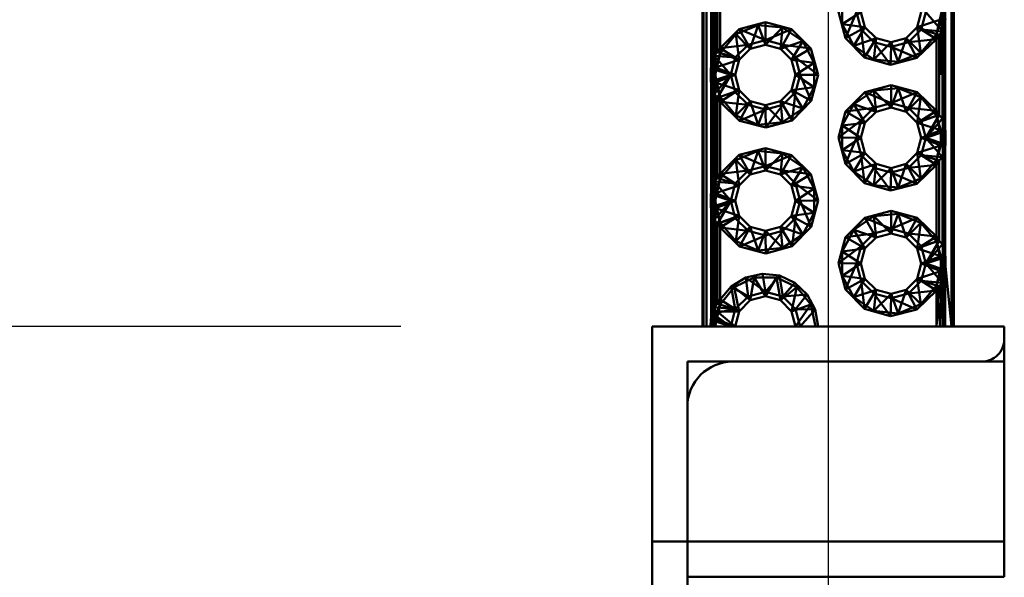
# Paper-space layout 'Layout1' of a CAD drawing. Extents: x -2 to 1033, y -36 to 596.
# Tile 39 of 127: x 347.61 to 351.53, y 218.39 to 220.6. Entities that reach past the tile are written whole.
import ezdxf

# ---------------------------------------------------------------- set-up
doc = ezdxf.new("R2010")
doc.units = 0
for name, pattern in [('ACAD_ISO02W100', [15, 12, -3]), ('ACAD_ISO04W100', [30.5, 24, -3, 0.5, -3]), ('HP_01_CER_B', [8, 5, -1, 1, -1])]:
    doc.linetypes.add(name, pattern=pattern)
doc.layers.get('0').update_dxf_attribs({"linetype": 'CONTINUOUS'})
doc.layers.get('DEFPOINTS').update_dxf_attribs({"color": 132, "linetype": 'CONTINUOUS'})
for name, color, linetype, lineweight in [('SS_KOTY', 3, 'CONTINUOUS', 25), ('SS_OSY_025', 7, 'HP_01_CER_B', 25), ('SS_ZEBRIKY', 24, 'CONTINUOUS', 50)]:
    doc.layers.add(name, color=color, linetype=linetype, lineweight=lineweight)
doc.styles.add('ROMANS', font='romans.shx', dxfattribs={"width": 0.8})
doc.dimstyles.new('A-1_(2.5)_50AS', dxfattribs={"dimtxt": 2.5, "dimasz": 2, "dimexe": 1, "dimexo": 2, "dimgap": 0, "dimtad": 0, "dimdec": 1, "dimlfac": 50, "dimrnd": 1, "dimtxsty": 'ROMANS', "dimblk1": 'OBLIQUE', "dimblk2": 'OBLIQUE', "dimsah": 1, "dimcen": 2, "dimclrd": 256, "dimclre": 256, "dimclrt": 256, "dimadec": 1, "dimazin": 2, "dimtfac": 0.714286, "dimtdec": 1, "dimtmove": 0, "dimatfit": 3, "dimldrblk": 'OPEN', "dimfxl": 1, "dimtvp": 1.142857, "dimtfill": 1, "dimtolj": 1, "dimlwd": -1, "dimlwe": -1, "dimarcsym": 0})

# ---------------------------------------------------------------- blocks, each defined once
blk = doc.blocks.new('_Oblique')
at = {"color": 0, "linetype": 'ByBlock', "lineweight": -2}
blk.add_line((-0.5, -0.5), (0.5, 0.5), dxfattribs=at)
blk = doc.blocks.new('*D92')
at = {"layer": 'DEFPOINTS', "color": 0, "transparency": 16777216}
for p in [(351.1289, 227.3836, -7252), (344.4611, 219.3836), (351.1289, 219.3836, -7252)]:
    blk.add_point(p, dxfattribs=at)
at = {"layer": 'SS_KOTY', "transparency": 16777216}
for p, q in [((349.1289, 227.3836), (343.4611, 227.3836)), ((344.4611, 227.3836), (344.4611, 219.3836)), ((349.1289, 219.3836), (343.4611, 219.3836))]:
    blk.add_line(p, q, dxfattribs=at)
at = {"layer": 'SS_KOTY', "transparency": 16777216, "xscale": 2, "yscale": 2, "zscale": 2}
for p, rotation in [((344.4611, 227.3836), 90), ((344.4611, 219.3836), 270)]:
    blk.add_blockref('_Oblique', p, dxfattribs=dict(at, rotation=rotation))
at = {"layer": 'SS_KOTY', "transparency": 16777216, "insert": (341.604, 223.3836), "char_height": 2.5, "attachment_point": 5, "rotation": 90, "style": 'ROMANS', "bg_fill": 3, "box_fill_scale": 1.1, "bg_fill_color": 256, "bg_fill_true_color": 13158600, "bg_fill_transparency": 0}
blk.add_mtext('\\A1;400', dxfattribs=at)
blk = doc.blocks.new('_OPEN')
at = {"color": 0, "linetype": 'ByBlock'}
for p, q in [((-1, 0.1667), (0, 0)), ((0, 0), (-1, -0.1667)), ((0, 0), (-1, 0))]:
    blk.add_line(p, q, dxfattribs=at)

psp = doc.layouts.get("Layout1")

# ---------------------------------------------------------------- linework, layer by layer
at = {"layer": 'SS_ZEBRIKY', "color": 3, "linetype": 'ACAD_ISO02W100', "ltscale": 0.25}
for p, q in [((351.2848, 219.3836), (351.2848, 227.3836)), ((351.2888, 227.3836), (351.2888, 219.3836)), ((351.2788, 227.1336), (351.2788, 219.6336)), ((351.2941, 220.6031), (351.2941, 220.6641)), ((351.1828, 220.5736), (351.2766, 220.6037)), ((351.2788, 220.6336), (351.2588, 220.5465)), ((351.2588, 220.5465), (351.2766, 220.6037)), ((351.2941, 220.6336), (351.2828, 220.5569)), ((351.1968, 220.4721), (351.1828, 220.5736)), ((351.2588, 220.5465), (351.1828, 220.5736)), ((351.2676, 220.5746), (351.2658, 220.5767)), ((351.2828, 220.5569), (351.2676, 220.5746)), ((351.2588, 220.5465), (351.1968, 220.4721)), ((351.2588, 220.5266), (351.2588, 220.5465)), ((351.2697, 220.5434), (351.2589, 220.5466)), ((351.2617, 220.5589), (351.2627, 220.5588)), ((351.1828, 220.1936), (351.1968, 220.2952)), ((351.1968, 220.2952), (351.2588, 220.2208)), ((351.1828, 220.1936), (351.2588, 220.2208)), ((351.2167, 220.1336), (351.2614, 220.2097)), ((351.2588, 220.2208), (351.2588, 220.2407)), ((351.2588, 220.2208), (351.2788, 220.1336)), ((351.2766, 220.1636), (351.2588, 220.2208)), ((351.2589, 220.2207), (351.2697, 220.2239)), ((351.2614, 220.2097), (351.262, 220.2107)), ((351.262, 220.2107), (351.2697, 220.2239)), ((351.2676, 220.1927), (351.2828, 220.2103)), ((351.2828, 220.2103), (351.2941, 220.1336)), ((351.2766, 220.1636), (351.1828, 220.1936)), ((351.2167, 220.1336), (351.2658, 220.1906)), ((351.2658, 220.1906), (351.2676, 220.1927)), ((351.1988, 220.1336), (351.2766, 220.1636)), ((351.2766, 220.1037), (351.1988, 220.1336)), ((351.2788, 220.1336), (351.2588, 220.0465)), ((351.2773, 220.1538), (351.2744, 220.1528)), ((351.2788, 220.1336), (351.2766, 220.1636)), ((351.2766, 220.1037), (351.2766, 220.1636)), ((351.2766, 220.1037), (351.2788, 220.1336)), ((351.2905, 220.1581), (351.2773, 220.1538)), ((351.2941, 220.1336), (351.2828, 220.0569)), ((351.2952, 220.1597), (351.2905, 220.1581)), ((351.2941, 220.1031), (351.2941, 220.1641)), ((351.2952, 220.1597), (351.2941, 220.1336)), ((351.2941, 220.1336), (351.2952, 220.1076)), ((351.1828, 220.0736), (351.2766, 220.1037)), ((351.2588, 220.0465), (351.2766, 220.1037)), ((351.2744, 220.1145), (351.2773, 220.1135)), ((351.2773, 220.1135), (351.2905, 220.1091)), ((351.2905, 220.1091), (351.2952, 220.1076)), ((351.1968, 219.9721), (351.1828, 220.0736)), ((351.2588, 220.0465), (351.1828, 220.0736)), ((351.2627, 220.0588), (351.2617, 220.0589)), ((351.2676, 220.0746), (351.2658, 220.0767)), ((351.2828, 220.0569), (351.2676, 220.0746)), ((351.2588, 220.0465), (351.1968, 219.9721)), ((351.2588, 220.0266), (351.2588, 220.0465)), ((351.2697, 220.0434), (351.2589, 220.0466)), ((351.1828, 219.6936), (351.1968, 219.7952)), ((351.1968, 219.7952), (351.2588, 219.7208)), ((351.2588, 219.7208), (351.2588, 219.7407)), ((351.1828, 219.6936), (351.2588, 219.7208)), ((351.2167, 219.6336), (351.2614, 219.7097)), ((351.2588, 219.7208), (351.2788, 219.6336)), ((351.2766, 219.6636), (351.2588, 219.7208)), ((351.2589, 219.7207), (351.2697, 219.7239)), ((351.2614, 219.7097), (351.262, 219.7107)), ((351.262, 219.7107), (351.2697, 219.7239)), ((351.2676, 219.6927), (351.2828, 219.7103)), ((351.2828, 219.7103), (351.2941, 219.6336)), ((351.2766, 219.6636), (351.1828, 219.6936)), ((351.1988, 219.6336), (351.2766, 219.6636)), ((351.2167, 219.6336), (351.2658, 219.6906)), ((351.2658, 219.6906), (351.2676, 219.6927)), ((351.2788, 219.6336), (351.2766, 219.6636)), ((351.2766, 219.6037), (351.2766, 219.6636)), ((351.2941, 219.6336), (351.2941, 219.6641)), ((351.2766, 219.6037), (351.1988, 219.6336)), ((351.2788, 219.6336), (351.2588, 219.5465)), ((351.2738, 219.3836), (351.2788, 219.6336)), ((351.2744, 219.6528), (351.2773, 219.6538)), ((351.2766, 219.6037), (351.2788, 219.6336)), ((351.2773, 219.6538), (351.2905, 219.6581)), ((351.2788, 219.6336), (351.2848, 219.3836)), ((351.2941, 219.6336), (351.2828, 219.5569)), ((351.2905, 219.6581), (351.2952, 219.6597)), ((351.2941, 219.6336), (351.2952, 219.6597)), ((351.2941, 219.6336), (351.2952, 219.623)), ((351.2941, 219.6336), (351.2952, 219.6076)), ((351.2941, 219.603), (351.2941, 219.6336)), ((351.1828, 219.5736), (351.2766, 219.6037)), ((351.2588, 219.5465), (351.2766, 219.6037)), ((351.2744, 219.6145), (351.2773, 219.6135)), ((351.2773, 219.6135), (351.2905, 219.6091)), ((351.2905, 219.6091), (351.2952, 219.6076)), ((351.1828, 219.5736), (351.1968, 219.4721)), ((351.2588, 219.5465), (351.1828, 219.5736)), ((351.2588, 219.5465), (351.1968, 219.4721)), ((351.2738, 219.3836), (351.2588, 219.5465)), ((351.2588, 219.5266), (351.2588, 219.5465)), ((351.2697, 219.5434), (351.2589, 219.5466)), ((351.2617, 219.5589), (351.2627, 219.5588)), ((351.2676, 219.5746), (351.2658, 219.5767)), ((351.2828, 219.5569), (351.2676, 219.5746))]:
    psp.add_line(p, q, dxfattribs=at)
at = {"layer": 'SS_ZEBRIKY', "color": 7, "linetype": 'Continuous', "ltscale": 0.25}
for p, q in [((351.3195, 219.3836), (351.3195, 227.3836)), ((351.3288, 219.3836), (351.3288, 227.3836)), ((351.1988, 220.6336), (351.1828, 220.5736)), ((351.1983, 220.5647), (351.2167, 220.6336)), ((351.2828, 220.5569), (351.2167, 220.6336)), ((351.2828, 220.5569), (351.2952, 220.6076)), ((351.2941, 220.1641), (351.2941, 220.6031)), ((351.1983, 220.5647), (351.1828, 220.5736)), ((351.2588, 220.5266), (351.1983, 220.5647)), ((351.2697, 220.5434), (351.1983, 220.5647)), ((351.1983, 220.5647), (351.2828, 220.5569)), ((351.2588, 220.5266), (351.1815, 220.4511)), ((351.2697, 220.5434), (351.2588, 220.5266)), ((351.2588, 220.2407), (351.2588, 220.5266)), ((351.2697, 220.5434), (351.2828, 220.5569)), ((351.2697, 220.5434), (351.2697, 220.2239)), ((351.2828, 220.2103), (351.2828, 220.5569)), ((351.1824, 220.3157), (351.2588, 220.2407)), ((351.1983, 220.2026), (351.2588, 220.2407)), ((351.1983, 220.2026), (351.2697, 220.2239)), ((351.2167, 220.1336), (351.2697, 220.2239)), ((351.2167, 220.1336), (351.2828, 220.2103)), ((351.2588, 220.2407), (351.2697, 220.2239)), ((351.2697, 220.2239), (351.2828, 220.2103)), ((351.2952, 220.1597), (351.2828, 220.2103)), ((351.1828, 220.1936), (351.1983, 220.2026)), ((351.1828, 220.1936), (351.1988, 220.1336)), ((351.2167, 220.1336), (351.1983, 220.2026)), ((351.1988, 220.1336), (351.1828, 220.0736)), ((351.1983, 220.0647), (351.2167, 220.1336)), ((351.1988, 220.1336), (351.2167, 220.1336)), ((351.2952, 220.1597), (351.2167, 220.1336)), ((351.2828, 220.0569), (351.2167, 220.1336)), ((351.2167, 220.1336), (351.2952, 220.1076)), ((351.2952, 220.1076), (351.2952, 220.1597)), ((351.2828, 220.0569), (351.2952, 220.1076)), ((351.2941, 219.6641), (351.2941, 220.1031)), ((351.1983, 220.0647), (351.1828, 220.0736)), ((351.2588, 220.0266), (351.1983, 220.0647)), ((351.2697, 220.0434), (351.1983, 220.0647)), ((351.2828, 220.0569), (351.1983, 220.0647)), ((351.2697, 220.0434), (351.2828, 220.0569)), ((351.2828, 219.7103), (351.2828, 220.0569)), ((351.2588, 220.0266), (351.1815, 219.9511)), ((351.2697, 220.0434), (351.2588, 220.0266)), ((351.2588, 219.7407), (351.2588, 220.0266)), ((351.2697, 220.0434), (351.2697, 219.7239)), ((351.1824, 219.8157), (351.2588, 219.7407)), ((351.1983, 219.7026), (351.2588, 219.7407)), ((351.2697, 219.7239), (351.2588, 219.7407)), ((351.1828, 219.6936), (351.1983, 219.7026)), ((351.1983, 219.7026), (351.2697, 219.7239)), ((351.2167, 219.6336), (351.1983, 219.7026)), ((351.2167, 219.6336), (351.2697, 219.7239)), ((351.2167, 219.6336), (351.2828, 219.7103)), ((351.2828, 219.7103), (351.2697, 219.7239)), ((351.2952, 219.6597), (351.2828, 219.7103)), ((351.1828, 219.6936), (351.1988, 219.6336)), ((351.1988, 219.6336), (351.1828, 219.5736)), ((351.1983, 219.5647), (351.2167, 219.6336)), ((351.2167, 219.6336), (351.1988, 219.6336)), ((351.2167, 219.6336), (351.2952, 219.6597)), ((351.2828, 219.5569), (351.2167, 219.6336)), ((351.2167, 219.6336), (351.2952, 219.6076)), ((351.2952, 219.6076), (351.2952, 219.6597)), ((351.2952, 219.623), (351.3195, 219.3836)), ((351.2828, 219.5569), (351.2952, 219.6076)), ((351.2938, 219.3836), (351.2941, 219.603)), ((351.1983, 219.5647), (351.1828, 219.5736)), ((351.2588, 219.5266), (351.1983, 219.5647)), ((351.2697, 219.5434), (351.1983, 219.5647)), ((351.1983, 219.5647), (351.2828, 219.5569)), ((351.2697, 219.5434), (351.2828, 219.5569)), ((351.2938, 219.3836), (351.2828, 219.5569)), ((351.2588, 219.5266), (351.1815, 219.4511)), ((351.2588, 219.5266), (351.2697, 219.5434)), ((351.2588, 219.3836), (351.2697, 219.5434)), ((351.2588, 219.3836), (351.2588, 219.5266)), ((351.2697, 219.5434), (351.2938, 219.3836))]:
    psp.add_line(p, q, dxfattribs=at)
at = {"layer": 'SS_ZEBRIKY', "color": 1, "linetype": 'Continuous', "ltscale": 0.25}
for p, q in [((351.5288, 219.3836), (351.5288, 218.5291)), ((351.5288, 218.5291), (351.5288, 218.3885))]:
    psp.add_line(p, q, dxfattribs=at)
at = {"layer": 'SS_ZEBRIKY', "color": 3, "linetype": 'ACAD_ISO02W100', "ltscale": 0.25}
psp.add_arc((351.4388, 219.3336), 0.09, 270, 0, dxfattribs=at)

# ---------------------------------------------------------------- dimensions: what is measured, and where the dimension line sits
at = {"layer": 'SS_KOTY'}
dim = psp.add_linear_dim(base=(344.4611, 219.3836), p1=(351.1289, 227.3836, -7252), p2=(351.1289, 219.3836, -7252), angle=90, dimstyle='A-1_(2.5)_50AS', override={"dimtmove": 1}, dxfattribs=at)
dim.commit()
dim.dimension.update_dxf_attribs({"geometry": '*D92', "text_midpoint": (341.604, 223.3836)})

# ---------------------------------------------------------------- next in the draw order: linework, layer by layer
at = {"layer": 'SS_OSY_025'}
psp.add_line((350.8288, 230.8236, -7242), (350.8288, 215.4789, -7242), dxfattribs=at)
at = {"layer": 'SS_ZEBRIKY', "color": 7, "linetype": 'Continuous', "ltscale": 0.25}
for p, q in [((350.3288, 227.3836), (350.3288, 219.3836)), ((350.333, 227.3836), (350.333, 219.3836)), ((350.3451, 227.3836), (350.3451, 219.3836)), ((350.3636, 220.4141), (350.3636, 220.8531)), ((350.3749, 220.8069), (350.3749, 220.4603)), ((350.388, 220.4739), (350.388, 220.7934)), ((350.3988, 220.7766), (350.3988, 220.4907)), ((350.8968, 220.5301), (350.8694, 220.6347)), ((350.941, 220.6336), (350.8968, 220.5301)), ((350.9594, 220.5647), (350.941, 220.6336)), ((350.9749, 220.5736), (350.9588, 220.6336)), ((350.3988, 220.4907), (350.4753, 220.5657)), ((350.4753, 220.5657), (350.5788, 220.5931)), ((350.4753, 220.5657), (350.5099, 220.5031)), ((350.4753, 220.5657), (350.5788, 220.5215)), ((350.5788, 220.5931), (350.6833, 220.5652)), ((350.5788, 220.5931), (350.5788, 220.5215)), ((350.5788, 220.5215), (350.6833, 220.5652)), ((350.6833, 220.5652), (350.6478, 220.5031)), ((350.6833, 220.5652), (350.7599, 220.489)), ((350.9594, 220.5647), (350.8968, 220.5301)), ((350.9749, 220.5736), (350.9594, 220.5647)), ((350.9594, 220.5647), (350.9726, 220.4531)), ((351.0099, 220.5142), (350.9594, 220.5647)), ((351.0188, 220.5297), (350.9749, 220.5736)), ((351.1828, 220.5736), (351.1388, 220.5297)), ((351.1478, 220.5142), (351.1983, 220.5647)), ((350.9726, 220.4531), (350.8968, 220.5301)), ((351.0188, 220.5297), (351.0099, 220.5142)), ((351.0788, 220.5136), (351.0188, 220.5297)), ((351.1388, 220.5297), (351.0788, 220.5136)), ((351.1388, 220.5297), (351.1478, 220.5142)), ((351.2588, 220.5266), (351.1478, 220.5142)), ((350.388, 220.4739), (350.3988, 220.4907)), ((350.3988, 220.4907), (350.5099, 220.5031)), ((350.3988, 220.4907), (350.4594, 220.4526)), ((350.4594, 220.4526), (350.5099, 220.5031)), ((350.4749, 220.4436), (350.5188, 220.4876)), ((350.5099, 220.5031), (350.5788, 220.5215)), ((350.5099, 220.5031), (350.5188, 220.4876)), ((350.5188, 220.4876), (350.5788, 220.5036)), ((350.5788, 220.5215), (350.6478, 220.5031)), ((350.5788, 220.5215), (350.5788, 220.5036)), ((350.5788, 220.5036), (350.6388, 220.4876)), ((350.6478, 220.5031), (350.6388, 220.4876)), ((350.6388, 220.4876), (350.6828, 220.4436)), ((350.6478, 220.5031), (350.6983, 220.4526)), ((350.7599, 220.489), (350.6478, 220.5031)), ((350.7599, 220.489), (350.6983, 220.4526)), ((350.7599, 220.489), (350.7883, 220.3847)), ((351.0099, 220.5142), (350.9726, 220.4531)), ((351.0099, 220.5142), (351.0768, 220.4242)), ((351.0788, 220.4957), (351.0099, 220.5142)), ((351.0788, 220.4957), (351.0768, 220.4242)), ((351.1478, 220.5142), (351.0788, 220.4957)), ((351.0788, 220.5136), (351.0788, 220.4957)), ((351.0788, 220.4957), (351.1815, 220.4511)), ((351.1815, 220.4511), (351.1478, 220.5142)), ((350.3749, 220.4603), (350.3625, 220.4097)), ((350.388, 220.4739), (350.3749, 220.4603)), ((350.3749, 220.4603), (350.441, 220.3836)), ((350.3749, 220.4603), (350.4594, 220.4526)), ((350.388, 220.4739), (350.4594, 220.4526)), ((350.4594, 220.4526), (350.441, 220.3836)), ((350.4594, 220.4526), (350.4749, 220.4436)), ((350.6983, 220.4526), (350.6828, 220.4436)), ((350.6983, 220.4526), (350.7167, 220.3836)), ((350.7883, 220.3847), (350.6983, 220.4526)), ((351.0768, 220.4242), (350.9726, 220.4531)), ((351.1815, 220.4511), (351.0768, 220.4242)), ((350.3625, 220.4097), (350.441, 220.3836)), ((350.3625, 220.4097), (350.3625, 220.3576)), ((350.4588, 220.3836), (350.4749, 220.4436)), ((350.6828, 220.4436), (350.6988, 220.3836)), ((350.3625, 220.3576), (350.441, 220.3836)), ((350.441, 220.3836), (350.3749, 220.3069)), ((350.441, 220.3836), (350.388, 220.2934)), ((350.441, 220.3836), (350.4594, 220.3147)), ((350.441, 220.3836), (350.4588, 220.3836)), ((350.4749, 220.3236), (350.4588, 220.3836)), ((350.6988, 220.3836), (350.6828, 220.3236)), ((350.6983, 220.3147), (350.7167, 220.3836)), ((350.6988, 220.3836), (350.7167, 220.3836)), ((350.7883, 220.3847), (350.7167, 220.3836)), ((350.7167, 220.3836), (350.7609, 220.2801)), ((350.7883, 220.3847), (350.7609, 220.2801)), ((350.3625, 220.3576), (350.3749, 220.3069)), ((350.3636, 219.9141), (350.3636, 220.3531)), ((350.9744, 220.3152), (351.0788, 220.3431)), ((351.0788, 220.3431), (351.1824, 220.3157)), ((351.0788, 220.3431), (351.0788, 220.2715)), ((350.3749, 220.3069), (350.388, 220.2934)), ((350.3749, 220.3069), (350.3749, 219.9603)), ((350.4594, 220.3147), (350.388, 220.2934)), ((350.388, 220.2934), (350.3988, 220.2766)), ((350.388, 219.9739), (350.388, 220.2934)), ((350.4594, 220.3147), (350.3988, 220.2766)), ((350.4749, 220.3236), (350.4594, 220.3147)), ((350.4594, 220.3147), (350.5099, 220.2642)), ((350.5188, 220.2797), (350.4749, 220.3236)), ((350.6828, 220.3236), (350.6388, 220.2797)), ((350.6478, 220.2642), (350.6983, 220.3147)), ((350.6828, 220.3236), (350.6983, 220.3147)), ((350.6983, 220.3147), (350.685, 220.2031)), ((350.6983, 220.3147), (350.7609, 220.2801)), ((350.8978, 220.239), (350.9744, 220.3152)), ((350.9744, 220.3152), (351.0099, 220.2531)), ((350.9744, 220.3152), (351.0788, 220.2715)), ((351.0788, 220.2715), (351.1824, 220.3157)), ((351.1824, 220.3157), (351.1478, 220.2531)), ((350.4762, 220.2011), (350.3988, 220.2766)), ((350.5099, 220.2642), (350.3988, 220.2766)), ((350.3988, 220.2766), (350.3988, 219.9907)), ((350.5099, 220.2642), (350.4762, 220.2011)), ((350.5188, 220.2797), (350.5099, 220.2642)), ((350.5099, 220.2642), (350.5788, 220.2458)), ((350.5788, 220.2636), (350.5188, 220.2797)), ((350.6388, 220.2797), (350.5788, 220.2636)), ((350.5788, 220.2458), (350.6478, 220.2642)), ((350.5788, 220.2636), (350.5788, 220.2458)), ((350.6478, 220.2642), (350.5809, 220.1742)), ((350.6388, 220.2797), (350.6478, 220.2642)), ((350.6478, 220.2642), (350.685, 220.2031)), ((350.7609, 220.2801), (350.685, 220.2031)), ((350.8978, 220.239), (351.0099, 220.2531)), ((350.9594, 220.2026), (351.0099, 220.2531)), ((351.0099, 220.2531), (351.0788, 220.2715)), ((351.0099, 220.2531), (351.0188, 220.2376)), ((351.0188, 220.2376), (351.0788, 220.2536)), ((351.0788, 220.2715), (351.1478, 220.2531)), ((351.0788, 220.2715), (351.0788, 220.2536)), ((351.0788, 220.2536), (351.1388, 220.2376)), ((351.1478, 220.2531), (351.1388, 220.2376)), ((351.1983, 220.2026), (351.1478, 220.2531)), ((351.1478, 220.2531), (351.2588, 220.2407)), ((350.5788, 220.2458), (350.4762, 220.2011)), ((350.5788, 220.2458), (350.5809, 220.1742)), ((350.8694, 220.1347), (350.8978, 220.239)), ((350.8978, 220.239), (350.9594, 220.2026)), ((350.9749, 220.1936), (351.0188, 220.2376)), ((351.1388, 220.2376), (351.1828, 220.1936)), ((350.5809, 220.1742), (350.4762, 220.2011)), ((350.685, 220.2031), (350.5809, 220.1742)), ((350.8694, 220.1347), (350.9594, 220.2026)), ((350.9594, 220.2026), (350.941, 220.1336)), ((350.9588, 220.1336), (350.9749, 220.1936)), ((350.9594, 220.2026), (350.9749, 220.1936)), ((350.8968, 220.0301), (350.8694, 220.1347)), ((350.8694, 220.1347), (350.941, 220.1336)), ((350.941, 220.1336), (350.8968, 220.0301)), ((350.941, 220.1336), (350.9594, 220.0647)), ((350.941, 220.1336), (350.9588, 220.1336)), ((350.9749, 220.0736), (350.9588, 220.1336)), ((350.4753, 220.0657), (350.5788, 220.0931)), ((350.5788, 220.0931), (350.6833, 220.0652)), ((350.5788, 220.0931), (350.5788, 220.0215)), ((350.3988, 219.9907), (350.4753, 220.0657)), ((350.4753, 220.0657), (350.5099, 220.0031)), ((350.4753, 220.0657), (350.5788, 220.0215)), ((350.5788, 220.0215), (350.6833, 220.0652)), ((350.6833, 220.0652), (350.6478, 220.0031)), ((350.6833, 220.0652), (350.7599, 219.989)), ((350.9594, 220.0647), (350.8968, 220.0301)), ((350.9749, 220.0736), (350.9594, 220.0647)), ((350.9594, 220.0647), (350.9726, 219.9531)), ((351.0099, 220.0142), (350.9594, 220.0647)), ((351.0188, 220.0297), (350.9749, 220.0736)), ((351.1828, 220.0736), (351.1388, 220.0297)), ((351.1478, 220.0142), (351.1983, 220.0647)), ((350.5099, 220.0031), (350.5788, 220.0215)), ((350.5788, 220.0215), (350.6478, 220.0031)), ((350.5788, 220.0215), (350.5788, 220.0036)), ((350.9726, 219.9531), (350.8968, 220.0301)), ((351.0099, 220.0142), (350.9726, 219.9531)), ((351.0188, 220.0297), (351.0099, 220.0142)), ((351.0099, 220.0142), (351.0768, 219.9242)), ((351.0788, 219.9957), (351.0099, 220.0142)), ((351.0788, 220.0136), (351.0188, 220.0297)), ((351.1388, 220.0297), (351.0788, 220.0136)), ((351.1478, 220.0142), (351.0788, 219.9957)), ((351.0788, 220.0136), (351.0788, 219.9957)), ((351.1388, 220.0297), (351.1478, 220.0142)), ((351.2588, 220.0266), (351.1478, 220.0142)), ((351.1815, 219.9511), (351.1478, 220.0142)), ((350.388, 219.9739), (350.3988, 219.9907)), ((350.3988, 219.9907), (350.5099, 220.0031)), ((350.3988, 219.9907), (350.4594, 219.9526)), ((350.4594, 219.9526), (350.5099, 220.0031)), ((350.4749, 219.9436), (350.5188, 219.9876)), ((350.5099, 220.0031), (350.5188, 219.9876)), ((350.5188, 219.9876), (350.5788, 220.0036)), ((350.5788, 220.0036), (350.6388, 219.9876)), ((350.6478, 220.0031), (350.6388, 219.9876)), ((350.6388, 219.9876), (350.6828, 219.9436)), ((350.6478, 220.0031), (350.6983, 219.9526)), ((350.7599, 219.989), (350.6478, 220.0031)), ((350.7599, 219.989), (350.6983, 219.9526)), ((350.7599, 219.989), (350.7883, 219.8847)), ((351.0788, 219.9957), (351.0768, 219.9242)), ((351.0788, 219.9957), (351.1815, 219.9511)), ((350.3749, 219.9603), (350.3625, 219.9097)), ((350.388, 219.9739), (350.3749, 219.9603)), ((350.3749, 219.9603), (350.441, 219.8836)), ((350.3749, 219.9603), (350.4594, 219.9526)), ((350.388, 219.9739), (350.4594, 219.9526)), ((350.4594, 219.9526), (350.441, 219.8836)), ((350.4588, 219.8836), (350.4749, 219.9436)), ((350.4594, 219.9526), (350.4749, 219.9436)), ((350.6983, 219.9526), (350.6828, 219.9436)), ((350.6828, 219.9436), (350.6988, 219.8836)), ((350.7167, 219.8836), (350.6983, 219.9526)), ((350.7883, 219.8847), (350.6983, 219.9526)), ((351.0768, 219.9242), (350.9726, 219.9531)), ((351.1815, 219.9511), (351.0768, 219.9242)), ((350.3625, 219.9097), (350.441, 219.8836)), ((350.3625, 219.9097), (350.3625, 219.8576)), ((350.3625, 219.8576), (350.441, 219.8836)), ((350.3625, 219.8576), (350.3749, 219.8069)), ((350.441, 219.8836), (350.3749, 219.8069)), ((350.441, 219.8836), (350.388, 219.7934)), ((350.441, 219.8836), (350.4594, 219.8147)), ((350.441, 219.8836), (350.4588, 219.8836)), ((350.4749, 219.8236), (350.4588, 219.8836)), ((350.6988, 219.8836), (350.6828, 219.8236)), ((350.6983, 219.8147), (350.7167, 219.8836)), ((350.6988, 219.8836), (350.7167, 219.8836)), ((350.7167, 219.8836), (350.7883, 219.8847)), ((350.7167, 219.8836), (350.7609, 219.7801)), ((350.7883, 219.8847), (350.7609, 219.7801)), ((350.3636, 219.4157), (350.3636, 219.8531)), ((350.4749, 219.8236), (350.4594, 219.8147)), ((350.5188, 219.7797), (350.4749, 219.8236)), ((350.6828, 219.8236), (350.6388, 219.7797)), ((350.6828, 219.8236), (350.6983, 219.8147)), ((350.9744, 219.8152), (351.0788, 219.8431)), ((351.0788, 219.8431), (351.1824, 219.8157)), ((351.0788, 219.8431), (351.0788, 219.7715)), ((350.3749, 219.8069), (350.388, 219.7934)), ((350.3749, 219.8069), (350.3749, 219.4603)), ((350.4594, 219.8147), (350.388, 219.7934)), ((350.388, 219.7934), (350.3988, 219.7766)), ((350.388, 219.4739), (350.388, 219.7934)), ((350.4594, 219.8147), (350.3988, 219.7766)), ((350.4594, 219.8147), (350.5099, 219.7642)), ((350.5188, 219.7797), (350.5099, 219.7642)), ((350.5788, 219.7636), (350.5188, 219.7797)), ((350.6388, 219.7797), (350.5788, 219.7636)), ((350.6388, 219.7797), (350.6478, 219.7642)), ((350.6478, 219.7642), (350.6983, 219.8147)), ((350.6983, 219.8147), (350.685, 219.7031)), ((350.7609, 219.7801), (350.685, 219.7031)), ((350.6983, 219.8147), (350.7609, 219.7801)), ((350.8978, 219.739), (350.9744, 219.8152)), ((350.9744, 219.8152), (351.0099, 219.7531)), ((350.9744, 219.8152), (351.0788, 219.7715)), ((351.1824, 219.8157), (351.0788, 219.7715)), ((351.1478, 219.7531), (351.1824, 219.8157)), ((350.4762, 219.7011), (350.3988, 219.7766)), ((350.5099, 219.7642), (350.3988, 219.7766)), ((350.3988, 219.7766), (350.3988, 219.4907)), ((350.5099, 219.7642), (350.4762, 219.7011)), ((350.4762, 219.7011), (350.5788, 219.7458)), ((350.5099, 219.7642), (350.5788, 219.7458)), ((350.5788, 219.7458), (350.6478, 219.7642)), ((350.5788, 219.7636), (350.5788, 219.7458)), ((350.5788, 219.7458), (350.5809, 219.6742)), ((350.6478, 219.7642), (350.5809, 219.6742)), ((350.6478, 219.7642), (350.685, 219.7031)), ((350.8978, 219.739), (351.0099, 219.7531)), ((351.0099, 219.7531), (350.9594, 219.7026)), ((351.0788, 219.7715), (351.0099, 219.7531)), ((351.0099, 219.7531), (351.0188, 219.7376)), ((351.0188, 219.7376), (351.0788, 219.7536)), ((351.0788, 219.7715), (351.1478, 219.7531)), ((351.0788, 219.7715), (351.0788, 219.7536)), ((351.0788, 219.7536), (351.1388, 219.7376)), ((351.1478, 219.7531), (351.1388, 219.7376)), ((351.1983, 219.7026), (351.1478, 219.7531)), ((351.1478, 219.7531), (351.2588, 219.7407)), ((350.5809, 219.6742), (350.4762, 219.7011)), ((350.685, 219.7031), (350.5809, 219.6742)), ((350.8694, 219.6347), (350.8978, 219.739)), ((350.8694, 219.6347), (350.9594, 219.7026)), ((350.8978, 219.739), (350.9594, 219.7026)), ((350.9594, 219.7026), (350.941, 219.6336)), ((350.9594, 219.7026), (350.9749, 219.6936)), ((350.9749, 219.6936), (351.0188, 219.7376)), ((351.1388, 219.7376), (351.1828, 219.6936)), ((350.9588, 219.6336), (350.9749, 219.6936)), ((350.8968, 219.5301), (350.8694, 219.6347)), ((350.8694, 219.6347), (350.941, 219.6336)), ((350.941, 219.6336), (350.8968, 219.5301)), ((350.941, 219.6336), (350.9594, 219.5647)), ((350.9588, 219.6336), (350.941, 219.6336)), ((350.9749, 219.5736), (350.9588, 219.6336)), ((350.5006, 219.5779), (350.5669, 219.5927)), ((350.5669, 219.5927), (350.5788, 219.5215)), ((350.5669, 219.5927), (350.6344, 219.5856)), ((350.5788, 219.5215), (350.6344, 219.5856)), ((350.6344, 219.5856), (350.6478, 219.5031)), ((350.6344, 219.5856), (350.6961, 219.5572)), ((350.4426, 219.5427), (350.5006, 219.5779)), ((350.5006, 219.5779), (350.5099, 219.5031)), ((350.5006, 219.5779), (350.5788, 219.5215)), ((350.6961, 219.5572), (350.6478, 219.5031)), ((350.6961, 219.5572), (350.7454, 219.5106)), ((350.8968, 219.5301), (350.9594, 219.5647)), ((350.9749, 219.5736), (350.9594, 219.5647)), ((350.9594, 219.5647), (350.9726, 219.4531)), ((350.9594, 219.5647), (351.0099, 219.5142)), ((351.0188, 219.5297), (350.9749, 219.5736)), ((351.1828, 219.5736), (351.1388, 219.5297)), ((351.1478, 219.5142), (351.1983, 219.5647)), ((350.3988, 219.4907), (350.4426, 219.5427)), ((350.4594, 219.4526), (350.4426, 219.5427)), ((350.4426, 219.5427), (350.5099, 219.5031)), ((350.5099, 219.5031), (350.5788, 219.5215)), ((350.5788, 219.5215), (350.6478, 219.5031)), ((350.5788, 219.5215), (350.5788, 219.5036)), ((350.6478, 219.5031), (350.7454, 219.5106)), ((350.7454, 219.5106), (350.6983, 219.4526)), ((350.7454, 219.5106), (350.7773, 219.4506)), ((350.9726, 219.4531), (350.8968, 219.5301)), ((350.9726, 219.4531), (351.0099, 219.5142)), ((351.0188, 219.5297), (351.0099, 219.5142)), ((351.0099, 219.5142), (351.0768, 219.4242)), ((351.0099, 219.5142), (351.0788, 219.4957)), ((351.0788, 219.5136), (351.0188, 219.5297)), ((351.1388, 219.5297), (351.0788, 219.5136)), ((351.0788, 219.4957), (351.1478, 219.5142)), ((351.0788, 219.5136), (351.0788, 219.4957)), ((351.1388, 219.5297), (351.1478, 219.5142)), ((351.1478, 219.5142), (351.2588, 219.5266)), ((351.1815, 219.4511), (351.1478, 219.5142)), ((350.388, 219.4739), (350.3749, 219.4603)), ((350.388, 219.4739), (350.3988, 219.4907)), ((350.388, 219.4739), (350.4594, 219.4526)), ((350.4594, 219.4526), (350.3988, 219.4907)), ((350.4594, 219.4526), (350.5099, 219.5031)), ((350.4749, 219.4436), (350.5188, 219.4876)), ((350.5099, 219.5031), (350.5188, 219.4876)), ((350.5188, 219.4876), (350.5788, 219.5036)), ((350.5788, 219.5036), (350.6388, 219.4876)), ((350.6478, 219.5031), (350.6388, 219.4876)), ((350.6388, 219.4876), (350.6828, 219.4436)), ((350.6478, 219.5031), (350.6983, 219.4526)), ((351.0768, 219.4242), (351.0788, 219.4957)), ((351.0788, 219.4957), (351.1815, 219.4511)), ((350.3672, 219.4354), (350.3625, 219.4097)), ((350.3749, 219.4603), (350.3672, 219.4354)), ((350.3672, 219.4354), (350.4594, 219.4526)), ((350.3672, 219.4354), (350.441, 219.3836)), ((350.3749, 219.4603), (350.4594, 219.4526)), ((350.441, 219.3836), (350.4594, 219.4526)), ((350.4588, 219.3836), (350.4749, 219.4436)), ((350.4594, 219.4526), (350.4749, 219.4436)), ((350.6983, 219.4526), (350.6828, 219.4436)), ((350.6828, 219.4436), (350.6988, 219.3836)), ((350.6983, 219.4526), (350.7167, 219.3836)), ((350.7773, 219.4506), (350.6983, 219.4526)), ((350.7773, 219.4506), (350.7167, 219.3836)), ((350.7773, 219.4506), (350.7883, 219.3836)), ((351.0768, 219.4242), (350.9726, 219.4531)), ((351.1815, 219.4511), (351.0768, 219.4242)), ((350.3625, 219.4097), (350.361, 219.3836)), ((350.3625, 219.4097), (350.441, 219.3836)), ((350.441, 219.3836), (350.3694, 219.3836)), ((350.4588, 219.3836), (350.441, 219.3836)), ((350.7167, 219.3836), (350.6988, 219.3836)), ((350.7883, 219.3836), (350.7167, 219.3836))]:
    psp.add_line(p, q, dxfattribs=at)
at = {"layer": 'SS_ZEBRIKY', "color": 3, "linetype": 'ACAD_ISO02W100', "ltscale": 0.25}
for p, q in [((350.3688, 219.3836), (350.3688, 227.3836)), ((350.37, 219.3836), (350.37, 227.3836)), ((350.3734, 227.3836), (350.3734, 219.3836)), ((350.3788, 219.3836), (350.3788, 227.3836)), ((350.8848, 220.5852), (350.8848, 220.6821)), ((350.9588, 220.6336), (350.8848, 220.5852)), ((350.4609, 220.5452), (350.5507, 220.5816)), ((350.5507, 220.5816), (350.5188, 220.4876)), ((350.5507, 220.5816), (350.5788, 220.5036)), ((350.5507, 220.5816), (350.647, 220.5717)), ((350.647, 220.5717), (350.5788, 220.5036)), ((350.647, 220.5717), (350.6388, 220.4876)), ((350.647, 220.5717), (350.7274, 220.5176)), ((350.9303, 220.4997), (350.8848, 220.5852)), ((350.8848, 220.5852), (350.9749, 220.5736)), ((350.9749, 220.5736), (350.9303, 220.4997)), ((350.3988, 220.4708), (350.4609, 220.5452)), ((350.4609, 220.5452), (350.4749, 220.4436)), ((350.4609, 220.5452), (350.5188, 220.4876)), ((351.0188, 220.5297), (350.9303, 220.4997)), ((351.0188, 220.5297), (351.0107, 220.4456)), ((351.1388, 220.5297), (351.107, 220.4356)), ((351.1968, 220.4721), (351.1388, 220.5297)), ((350.3988, 220.4907), (350.3988, 220.4708)), ((350.7274, 220.5176), (350.6388, 220.4876)), ((350.7274, 220.5176), (350.6828, 220.4436)), ((350.7274, 220.5176), (350.7729, 220.4321)), ((351.0107, 220.4456), (350.9303, 220.4997)), ((351.0788, 220.5136), (351.0107, 220.4456)), ((351.0788, 220.5136), (351.107, 220.4356)), ((350.3636, 220.3836), (350.3749, 220.4603)), ((350.3749, 220.4603), (350.3901, 220.4427)), ((350.3749, 220.4603), (350.395, 220.4585)), ((350.3788, 220.3836), (350.3988, 220.4708)), ((350.3988, 220.4708), (350.3811, 220.4136)), ((350.388, 220.4739), (350.3988, 220.4707)), ((350.395, 220.4585), (350.396, 220.4584)), ((350.3988, 220.4708), (350.4749, 220.4436)), ((351.107, 220.4356), (351.0107, 220.4456)), ((351.1968, 220.4721), (351.107, 220.4356)), ((350.3625, 220.4097), (350.3672, 220.4081)), ((350.3625, 220.4097), (350.3636, 220.3836)), ((350.3636, 220.3531), (350.3636, 220.4141)), ((350.3811, 220.4136), (350.3788, 220.3836)), ((350.3811, 220.4136), (350.4749, 220.4436)), ((350.3811, 220.4136), (350.4588, 220.3836)), ((350.3811, 220.4136), (350.3811, 220.3537)), ((350.3901, 220.4427), (350.3919, 220.4406)), ((350.7729, 220.4321), (350.6828, 220.4436)), ((350.6988, 220.3836), (350.7729, 220.4321)), ((350.7729, 220.4321), (350.7729, 220.3352)), ((350.3625, 220.3576), (350.3636, 220.3836)), ((350.3749, 220.3069), (350.3636, 220.3836)), ((350.3788, 220.3836), (350.3811, 220.3537)), ((350.3988, 220.2965), (350.3788, 220.3836)), ((350.3804, 220.4038), (350.3832, 220.4028)), ((350.3811, 220.3537), (350.4588, 220.3836)), ((350.3832, 220.4028), (350.441, 220.3836)), ((350.441, 220.3836), (350.3919, 220.3267)), ((350.441, 220.3836), (350.3963, 220.3075)), ((350.6988, 220.3836), (350.7729, 220.3352)), ((350.3625, 220.3576), (350.3672, 220.3591)), ((350.3672, 220.3591), (350.3804, 220.3635)), ((350.3804, 220.3635), (350.3832, 220.3645)), ((350.3811, 220.3537), (350.3988, 220.2965)), ((350.3811, 220.3537), (350.4749, 220.3236)), ((350.6828, 220.3236), (350.7729, 220.3352)), ((350.7729, 220.3352), (350.7274, 220.2497)), ((351.0107, 220.3217), (351.107, 220.3316)), ((351.107, 220.3316), (351.0788, 220.2536)), ((351.107, 220.3316), (351.1388, 220.2376)), ((351.107, 220.3316), (351.1968, 220.2952)), ((350.3901, 220.3246), (350.3749, 220.3069)), ((350.3957, 220.3065), (350.388, 220.2934)), ((350.3988, 220.2966), (350.388, 220.2934)), ((350.3919, 220.3267), (350.3901, 220.3246)), ((350.3963, 220.3075), (350.3957, 220.3065)), ((350.4749, 220.3236), (350.3988, 220.2965)), ((350.4609, 220.2221), (350.3988, 220.2965)), ((350.3988, 220.2965), (350.3988, 220.2766)), ((350.4749, 220.3236), (350.4609, 220.2221)), ((350.6828, 220.3236), (350.7274, 220.2497)), ((350.9303, 220.2676), (351.0107, 220.3217)), ((351.0107, 220.3217), (351.0188, 220.2376)), ((351.0107, 220.3217), (351.0788, 220.2536)), ((351.1388, 220.2376), (351.1968, 220.2952)), ((350.5188, 220.2797), (350.4609, 220.2221)), ((350.5188, 220.2797), (350.5507, 220.1856)), ((350.5788, 220.2636), (350.5507, 220.1856)), ((350.5788, 220.2636), (350.647, 220.1956)), ((350.6388, 220.2797), (350.647, 220.1956)), ((350.6388, 220.2797), (350.7274, 220.2497)), ((350.7274, 220.2497), (350.647, 220.1956)), ((350.8848, 220.1821), (350.9303, 220.2676)), ((350.9303, 220.2676), (350.9749, 220.1936)), ((350.9303, 220.2676), (351.0188, 220.2376)), ((350.5507, 220.1856), (350.4609, 220.2221)), ((350.647, 220.1956), (350.5507, 220.1856)), ((350.8848, 220.1821), (350.9749, 220.1936)), ((350.8848, 220.1821), (350.9588, 220.1336)), ((350.8848, 220.0852), (350.8848, 220.1821)), ((350.9588, 220.1336), (350.8848, 220.0852)), ((350.4609, 220.0452), (350.5507, 220.0816)), ((350.5507, 220.0816), (350.5188, 219.9876)), ((350.5507, 220.0816), (350.5788, 220.0036)), ((350.5507, 220.0816), (350.647, 220.0717)), ((350.647, 220.0717), (350.5788, 220.0036)), ((350.647, 220.0717), (350.6388, 219.9876)), ((350.647, 220.0717), (350.7274, 220.0176)), ((350.9303, 219.9997), (350.8848, 220.0852)), ((350.8848, 220.0852), (350.9749, 220.0736)), ((350.9749, 220.0736), (350.9303, 219.9997)), ((350.3988, 219.9708), (350.4609, 220.0452)), ((350.4609, 220.0452), (350.4749, 219.9436)), ((350.4609, 220.0452), (350.5188, 219.9876)), ((350.7274, 220.0176), (350.6388, 219.9876)), ((350.7274, 220.0176), (350.6828, 219.9436)), ((350.7274, 220.0176), (350.7729, 219.9321)), ((351.0188, 220.0297), (350.9303, 219.9997)), ((351.0188, 220.0297), (351.0107, 219.9456)), ((351.0788, 220.0136), (351.0107, 219.9456)), ((351.0788, 220.0136), (351.107, 219.9356)), ((351.1388, 220.0297), (351.107, 219.9356)), ((351.1968, 219.9721), (351.1388, 220.0297)), ((350.3988, 219.9907), (350.3988, 219.9708)), ((351.0107, 219.9456), (350.9303, 219.9997)), ((350.3636, 219.8836), (350.3749, 219.9603)), ((350.3749, 219.9603), (350.3901, 219.9427)), ((350.3749, 219.9603), (350.395, 219.9585)), ((350.3788, 219.8836), (350.3988, 219.9708)), ((350.3988, 219.9708), (350.3811, 219.9136)), ((350.3811, 219.9136), (350.4749, 219.9436)), ((350.388, 219.9739), (350.3988, 219.9707)), ((350.3901, 219.9427), (350.3919, 219.9406)), ((350.395, 219.9585), (350.396, 219.9584)), ((350.3988, 219.9708), (350.4749, 219.9436)), ((350.7729, 219.9321), (350.6828, 219.9436)), ((351.107, 219.9356), (351.0107, 219.9456)), ((351.1968, 219.9721), (351.107, 219.9356)), ((350.3625, 219.9097), (350.3672, 219.9081)), ((350.3625, 219.9097), (350.3636, 219.8836)), ((350.3636, 219.8531), (350.3636, 219.9141)), ((350.3811, 219.9136), (350.3788, 219.8836)), ((350.3804, 219.9038), (350.3832, 219.9028)), ((350.3811, 219.9136), (350.4588, 219.8836)), ((350.3811, 219.9136), (350.3811, 219.8537)), ((350.3832, 219.9028), (350.441, 219.8836)), ((350.6988, 219.8836), (350.7729, 219.9321)), ((350.7729, 219.9321), (350.7729, 219.8352)), ((350.3625, 219.8576), (350.3636, 219.8836)), ((350.3625, 219.8576), (350.3672, 219.8591)), ((350.3749, 219.8069), (350.3636, 219.8836)), ((350.3672, 219.8591), (350.3804, 219.8635)), ((350.3788, 219.8836), (350.3811, 219.8537)), ((350.3988, 219.7965), (350.3788, 219.8836)), ((350.3804, 219.8635), (350.3832, 219.8645)), ((350.3811, 219.8537), (350.4588, 219.8836)), ((350.441, 219.8836), (350.3919, 219.8267)), ((350.441, 219.8836), (350.3963, 219.8075)), ((350.6988, 219.8836), (350.7729, 219.8352)), ((350.3901, 219.8246), (350.3749, 219.8069)), ((350.3811, 219.8537), (350.3988, 219.7965)), ((350.3811, 219.8537), (350.4749, 219.8236)), ((350.3919, 219.8267), (350.3901, 219.8246)), ((350.4749, 219.8236), (350.3988, 219.7965)), ((350.4749, 219.8236), (350.4609, 219.7221)), ((350.6828, 219.8236), (350.7729, 219.8352)), ((350.6828, 219.8236), (350.7274, 219.7497)), ((350.7729, 219.8352), (350.7274, 219.7497)), ((350.9303, 219.7676), (351.0107, 219.8217)), ((351.0107, 219.8217), (351.107, 219.8316)), ((351.0107, 219.8217), (351.0188, 219.7376)), ((351.0107, 219.8217), (351.0788, 219.7536)), ((351.107, 219.8316), (351.0788, 219.7536)), ((351.107, 219.8316), (351.1388, 219.7376)), ((351.107, 219.8316), (351.1968, 219.7952)), ((350.3957, 219.8065), (350.388, 219.7934)), ((350.3988, 219.7966), (350.388, 219.7934)), ((350.3963, 219.8075), (350.3957, 219.8065)), ((350.4609, 219.7221), (350.3988, 219.7965)), ((350.3988, 219.7965), (350.3988, 219.7766)), ((350.5188, 219.7797), (350.4609, 219.7221)), ((350.5188, 219.7797), (350.5507, 219.6856)), ((350.6388, 219.7797), (350.647, 219.6956)), ((350.6388, 219.7797), (350.7274, 219.7497)), ((351.1388, 219.7376), (351.1968, 219.7952)), ((350.5788, 219.7636), (350.5507, 219.6856)), ((350.5788, 219.7636), (350.647, 219.6956)), ((350.7274, 219.7497), (350.647, 219.6956)), ((350.8848, 219.6821), (350.9303, 219.7676)), ((350.9303, 219.7676), (350.9749, 219.6936)), ((350.9303, 219.7676), (351.0188, 219.7376)), ((350.5507, 219.6856), (350.4609, 219.7221)), ((350.647, 219.6956), (350.5507, 219.6856)), ((350.8848, 219.6821), (350.9749, 219.6936)), ((350.8848, 219.6821), (350.9588, 219.6336)), ((350.8848, 219.5852), (350.8848, 219.6821)), ((350.9588, 219.6336), (350.8848, 219.5852)), ((350.9303, 219.4997), (350.8848, 219.5852)), ((350.9749, 219.5736), (350.8848, 219.5852)), ((350.4544, 219.5402), (350.5346, 219.5787)), ((350.5346, 219.5787), (350.5188, 219.4876)), ((350.5346, 219.5787), (350.5788, 219.5036)), ((350.5346, 219.5787), (350.6236, 219.5786)), ((350.6236, 219.5786), (350.5788, 219.5036)), ((350.6236, 219.5786), (350.6388, 219.4876)), ((350.6236, 219.5786), (350.7037, 219.5399)), ((350.9749, 219.5736), (350.9303, 219.4997)), ((350.3988, 219.4708), (350.4544, 219.5402)), ((350.4544, 219.5402), (350.4749, 219.4436)), ((350.4544, 219.5402), (350.5188, 219.4876)), ((350.7037, 219.5399), (350.6388, 219.4876)), ((350.7037, 219.5399), (350.6828, 219.4436)), ((350.7037, 219.5399), (350.7591, 219.4703)), ((351.0188, 219.5297), (350.9303, 219.4997)), ((351.0188, 219.5297), (351.0107, 219.4456)), ((351.0107, 219.4456), (351.0788, 219.5136)), ((351.0788, 219.5136), (351.107, 219.4356)), ((351.107, 219.4356), (351.1388, 219.5297)), ((351.1388, 219.5297), (351.1968, 219.4721)), ((350.3788, 219.3836), (350.3988, 219.4708)), ((350.3988, 219.4708), (350.3878, 219.4429)), ((350.388, 219.4739), (350.3988, 219.4707)), ((350.3988, 219.4907), (350.3988, 219.4708)), ((350.3988, 219.4708), (350.4749, 219.4436)), ((350.7591, 219.4703), (350.6828, 219.4436)), ((350.7591, 219.4703), (350.6988, 219.3836)), ((350.7591, 219.4703), (350.7788, 219.3836)), ((351.0107, 219.4456), (350.9303, 219.4997)), ((351.1968, 219.4721), (351.107, 219.4356)), ((350.3636, 219.3836), (350.3749, 219.4603)), ((350.3672, 219.4354), (350.3636, 219.3836)), ((350.3672, 219.4354), (350.3713, 219.4362)), ((350.3672, 219.4354), (350.3709, 219.4328)), ((350.3709, 219.4328), (350.3835, 219.424)), ((350.3713, 219.4362), (350.3869, 219.4391)), ((350.3878, 219.4429), (350.3788, 219.3836)), ((350.3878, 219.4429), (350.3811, 219.4136)), ((350.3869, 219.4391), (350.4594, 219.4526)), ((350.3878, 219.4429), (350.4749, 219.4436)), ((350.3878, 219.4429), (350.4588, 219.3836)), ((351.107, 219.4356), (351.0107, 219.4456)), ((350.3625, 219.4097), (350.3672, 219.4081)), ((350.3625, 219.4097), (350.3636, 219.3836)), ((350.3636, 219.3836), (350.3636, 219.4157)), ((350.3811, 219.4136), (350.3788, 219.3836)), ((350.3804, 219.4038), (350.3832, 219.4028)), ((350.3811, 219.4136), (350.4588, 219.3836)), ((350.3832, 219.4028), (350.441, 219.3836)), ((350.3835, 219.424), (350.3875, 219.4212)), ((351.5288, 219.2442), (350.2688, 219.2442)), ((350.2688, 218.3885), (350.2688, 219.2442)), ((351.4388, 219.2436), (350.4488, 219.2436))]:
    psp.add_line(p, q, dxfattribs=at)
at = {"layer": 'SS_ZEBRIKY', "color": 7, "linetype": 'ACAD_ISO04W100', "ltscale": 0.25}
for p, q in [((358.5288, 219.3836), (350.1288, 219.3836)), ((350.1288, 219.3836), (350.1288, 219.3836)), ((350.1288, 219.3836), (350.1288, 218.5291))]:
    psp.add_line(p, q, dxfattribs=at)
at = {"layer": 'SS_ZEBRIKY', "color": 1, "linetype": 'Continuous', "ltscale": 0.25}
for p, q in [((350.3694, 219.3836), (350.1288, 219.3836)), ((350.1288, 219.3836), (350.1288, 218.5291)), ((350.6988, 219.3836), (350.4588, 219.3836)), ((351.5288, 219.3836), (350.7883, 219.3836)), ((350.1288, 218.5291), (351.5288, 218.5291)), ((350.1288, 218.5291), (350.1288, 217.1233)), ((350.2688, 218.3885), (351.5288, 218.3885)), ((350.2688, 217.1233), (350.2688, 218.3885))]:
    psp.add_line(p, q, dxfattribs=at)
at = {"layer": 'SS_ZEBRIKY', "color": 3, "linetype": 'ACAD_ISO02W100', "ltscale": 0.25, "extrusion": (-2.0211e-13, 8.37167e-14, -1)}
psp.add_arc((-350.4488, 219.0636), 0.18, 0, 90, dxfattribs=at)

doc.saveas('drawing.dxf')
